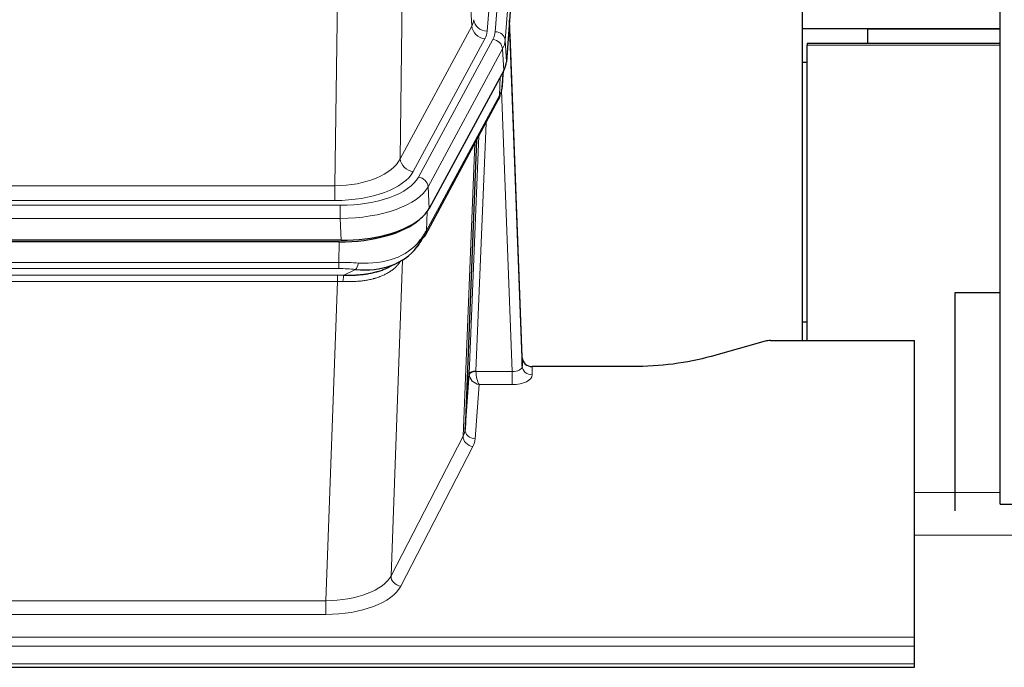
# Model space of a CAD drawing. Header units: inches. Extents: x 0 to 23760, y -13 to 16800.
# Tile 109 of 217: x 7105 to 7399, y 13782 to 13975. Entities that reach past the tile are written whole.
import ezdxf

# ---------------------------------------------------------------- set-up
doc = ezdxf.new("R2010")
doc.units = ezdxf.units.IN
doc.layers.add('254', color=7, linetype='Continuous', true_color=0xffffff)
doc.styles.add('latin_extended', font='simplex.shx')
doc.dimstyles.get("Standard").update_dxf_attribs({"dimtxt": 0.18, "dimasz": 0.18, "dimexe": 0.18, "dimexo": 0.0625, "dimgap": 0.09, "dimtad": 0, "dimtih": 1, "dimtoh": 1, "dimdec": 4, "dimzin": 0, "dimdsep": 46, "dimtxsty": 'Standard', "dimcen": 0.09, "dimadec": 0, "dimazin": 0, "dimtfac": 1, "dimtdec": 4, "dimtofl": 0, "dimtmove": 0, "dimatfit": 3, "dimfxl": 1, "dimtolj": 1, "dimtzin": 0, "dimarcsym": 0})

# ---------------------------------------------------------------- blocks, each defined once
blk = doc.blocks.new('_U11')
at = {"layer": '254', "color": 3, "linetype": 'Continuous', "lineweight": 13, "transparency": 16777216}
for p, q in [((8556.02, 13896.35), (8556.02, 10183.85)), ((1790.04, 13598.43), (1790.04, 10183.85)), ((1930.04, 10223.85), (8416.02, 10223.85))]:
    blk.add_line(p, q, dxfattribs=at)
at = {"layer": '254', "color": 3, "transparency": 16777216}
for points in [[(1930.04, 10247.19), (1930.04, 10200.52), (1790.04, 10223.85)], [(8416.02, 10200.52), (8416.02, 10247.19), (8556.02, 10223.85)]]:
    blk.add_solid(points, dxfattribs=at)
at = {"layer": 'Defpoints', "color": 0, "transparency": 16777216}
for p in [(8556.02, 13936.35), (1790.04, 13638.43), (8556.02, 10223.85)]:
    blk.add_point(p, dxfattribs=at)
at = {"layer": '254', "color": 2, "lineweight": 13, "transparency": 16777216, "insert": (4929.7, 10433.85), "char_height": 140, "attachment_point": 1, "style": 'latin_extended'}
blk.add_mtext('\\A1;6766', dxfattribs=at)
blk = doc.blocks.new('_U15')
at = {"layer": '254', "color": 3, "linetype": 'Continuous', "lineweight": 13, "transparency": 16777216}
for p, q in [((4694.96, 13096.46), (4694.96, 14103.12)), ((5387.02, 13096.46), (4654.96, 13096.46)), ((4694.96, 12563.35), (4694.96, 12956.46)), ((8054.02, 12423.35), (4654.96, 12423.35))]:
    blk.add_line(p, q, dxfattribs=at)
at = {"layer": '254', "color": 3, "transparency": 16777216}
for points in [[(4718.3, 12956.46), (4671.63, 12956.46), (4694.96, 13096.46)], [(4671.63, 12563.35), (4718.3, 12563.35), (4694.96, 12423.35)]]:
    blk.add_solid(points, dxfattribs=at)
at = {"layer": 'Defpoints', "color": 0, "transparency": 16777216}
for p in [(4694.96, 13096.46), (5427.02, 13096.46), (8094.02, 12423.35)]:
    blk.add_point(p, dxfattribs=at)
at = {"layer": '254', "color": 2, "lineweight": 13, "transparency": 16777216, "insert": (4484.96, 13673.12), "char_height": 140, "attachment_point": 1, "rotation": 90, "style": 'latin_extended'}
blk.add_mtext('\\A1;\\C2;650', dxfattribs=at)

msp = doc.modelspace()

# ---------------------------------------------------------------- linework, layer by layer
at = {"layer": '254', "color": 2, "linetype": 'Continuous', "lineweight": 25}
for p, q in [((7397.524, 13830.853), (7397.524, 14630.853)), ((7263.546, 14136.196), (7250.429, 13962.743)), ((7338.685, 13879.631), (7338.685, 14068.432)), ((7255.123, 13874.485), (7251.365, 13975.124)), ((7251.445, 13970.73), (7255.134, 13871.948)), ((7338.683, 13972.65), (7359.903, 13972.65)), ((7358.024, 13972.407), (7358.024, 13968.186)), ((7397.527, 13972.407), (7358.024, 13972.407)), ((7359.903, 13972.65), (7362.024, 13972.65)), ((7359.903, 13972.65), (7359.903, 13972.407)), ((7362.024, 13972.65), (7362.024, 13972.407)), ((7362.024, 13972.65), (7397.525, 13972.65)), ((7397.531, 13968.187), (7340.024, 13968.187)), ((7340.024, 13968.186), (7340.024, 13967.623)), ((7340.024, 13879.631), (7340.024, 13967.623)), ((7338.683, 13962.65), (7340.024, 13962.65)), ((7249.644, 13960.165), (7227.39, 13918.951)), ((7249.153, 13955.127), (7249.516, 13959.928)), ((7249.33, 13959.584), (7249.16, 13955.24)), ((7249.153, 13955.127), (7249.16, 13955.24)), ((7226.268, 13911.055), (7248.015, 13951.331)), ((7241.536, 13939.33), (7238.109, 13853.12)), ((7201.228, 13909.512), (6984.821, 13909.512)), ((7200.636, 13909.031), (6985.413, 13909.031)), ((7215.333, 13901.467), (7218.127, 13902.879)), ((7384.024, 13893.805), (7384.024, 13828.905)), ((7397.527, 13893.805), (7384.024, 13893.805)), ((7338.687, 13885.203), (7340.025, 13885.203)), ((7327.568, 13879.435), (7311.404, 13874.905)), ((7329.067, 13879.63), (7372.024, 13879.63)), ((7372.024, 13791.229), (7372.024, 13879.63)), ((7255.134, 13871.948), (7255.123, 13874.485)), ((7288.024, 13871.864), (7258.122, 13871.864)), ((7238.109, 13853.12), (7239.337, 13869.738)), ((7397.524, 13830.853), (7433.532, 13830.853)), ((7372.024, 13788.495), (7372.024, 13791.229)), ((7372.024, 13783.247), (7372.024, 13788.495)), ((7372.024, 13782.232), (7372.024, 13783.247)), ((6815.024, 13782.232), (7372.024, 13782.232))]:
    msp.add_line(p, q, dxfattribs=at)
at = {"layer": '254', "color": 110, "linetype": 'Continuous', "lineweight": 13}
for p, q in [((7257.78, 14144.61), (7244.714, 13971.837)), ((7247.061, 13971.685), (7260.172, 14145.045)), ((7263.166, 14142.475), (7250.055, 13969.115)), ((7240.141, 13973.355), (7235.789, 14047.607)), ((7219.746, 14009.462), (7218.789, 13933.812)), ((7199.346, 13925.777), (7200.314, 14002.272)), ((7218.789, 13933.812), (7240.141, 13973.355)), ((7222.665, 13930.003), (7244.017, 13969.546)), ((7224.19, 13928.329), (7246.364, 13969.394)), ((7250.055, 13969.115), (7250.429, 13962.743)), ((7249.271, 13966.538), (7227.097, 13925.472)), ((7249.644, 13960.165), (7249.271, 13966.538)), ((7397.531, 13967.623), (7340.024, 13967.623)), ((7249.16, 13955.24), (7249.514, 13959.924)), ((7248.375, 13952.661), (7248.593, 13958.218)), ((7252.141, 13870.417), (7249.01, 13954.268)), ((7226.627, 13912.385), (7248.375, 13952.661)), ((7244.357, 13944.555), (7241.335, 13870.503)), ((7237.523, 13851.109), (7240.991, 13938.32)), ((7239.337, 13869.738), (7242.23, 13940.615)), ((6986.703, 13925.777), (7199.346, 13925.777)), ((7199.346, 13921.363), (7199.346, 13925.777)), ((7227.097, 13925.472), (7227.39, 13918.951)), ((7199.346, 13921.363), (6986.703, 13921.363)), ((6985.114, 13919.939), (7200.935, 13919.939)), ((7200.935, 13916.034), (7200.935, 13919.939)), ((7226.804, 13918.021), (7226.627, 13912.385)), ((7200.935, 13916.034), (6985.114, 13916.034)), ((7201.228, 13909.512), (7200.935, 13916.034)), ((7200.445, 13902.94), (7200.636, 13909.031)), ((7219.474, 13903.635), (7216.038, 13809.495)), ((6985.604, 13902.94), (7200.445, 13902.94)), ((7200.445, 13901.074), (6985.604, 13901.074)), ((7200.445, 13901.074), (7200.445, 13902.94)), ((7202.016, 13899.101), (7205.469, 13900.846)), ((6985.946, 13899.132), (7200.103, 13899.132)), ((7200.103, 13897.266), (6985.946, 13897.266)), ((7196.629, 13802.091), (7200.103, 13897.266)), ((7200.103, 13897.266), (7200.103, 13899.132)), ((7258.122, 13871.864), (7258.132, 13869.416)), ((7241.336, 13870.417), (7252.141, 13870.417)), ((7252.141, 13870.417), (7252.141, 13866.501)), ((7242.299, 13866.501), (7241.105, 13850.353)), ((7252.141, 13866.501), (7242.299, 13866.501)), ((7216.038, 13809.495), (7237.523, 13851.109)), ((7240.432, 13848.046), (7218.947, 13806.432)), ((7397.531, 13834.375), (7372.029, 13834.375)), ((7433.531, 13821.648), (7372.029, 13821.648)), ((6989.419, 13802.091), (7196.629, 13802.091)), ((7196.629, 13802.091), (7196.629, 13797.99)), ((7196.629, 13797.99), (6989.419, 13797.99)), ((6815.024, 13791.229), (7372.024, 13791.229)), ((6815.024, 13788.495), (7372.024, 13788.495)), ((6815.024, 13783.247), (7372.024, 13783.247))]:
    msp.add_line(p, q, dxfattribs=at)
for centre, major_axis, ratio, start_param, end_param in [((7220.696, 13975.776), (-20.038, 0.241), 0.4621297, 2.903225, 3.1123764), ((7244.714, 13975.386), (3.989, -0.302), 0.8864705, 3.2608937, 4.7793301), ((7251.445, 13968.578), (-0.214, 6.443), 0.0117452, 5.0526437, 5.774114), ((7244.017, 13973.094), (3.52, -1.9), 0.8606628, 3.6289862, 5.1474227), ((7220.696, 13972.228), (-24.033, 0.005), 0.4611335, 2.8976848, 3.1068362), ((7223.043, 13972.076), (-24.033, 0.005), 0.4611335, 2.8976848, 3.1068362), ((7247.061, 13969.024), (2.991, -0.226), 0.8864705, 0.119301, 1.6377375), ((7248.447, 13970.639), (2.998, 0.112), 0.4302668, 5.7021495, 6.2671208), ((7246.364, 13966.733), (2.64, -1.425), 0.8606628, 0.4873936, 2.00583), ((7223.043, 13969.415), (27.028, 0.171), 0.4605352, 6.0362132, 6.2453646), ((7221.365, 13935.451), (27.538, 20.422), 0.1820485, 5.9117294, 5.9437096), ((7244.496, 13953.231), (3.52, -1.9), 0.8606628, 0.0000038, 0.4001271), ((7199.426, 13936.384), (20.002, 0.126), 0.5302672, 4.7050812, 6.0263936), ((7222.665, 13933.551), (-3.52, 1.9), 0.8606628, 0.4873936, 2.00583), ((7199.426, 13932.836), (24.002, 0.049), 0.477994, 4.708097, 6.0294094), ((7200.883, 13931.036), (-24.02, 0.03), 0.4619935, 1.5735185, 2.8978281), ((7224.19, 13925.668), (2.64, -1.425), 0.8606628, 0.4873936, 2.00583), ((7200.883, 13928.375), (27.018, 0.111), 0.4567867, 4.7124116, 6.0367213), ((7222.748, 13912.956), (3.52, -1.9), 0.8606628, 0.0000038, 0.4001271), ((7200.699, 13924.323), (-25.329, 12.681), 0.6929209, 2.1169098, 3.0007467), ((7199.796, 13895.506), (27.015, 0.091), 0.2751837, 1.3250001, 1.545831), ((7199.796, 13891.671), (23.017, 0.318), 0.4083138, 1.3161001, 1.5369309), ((7205.469, 13904.681), (-0.368, -3.983), 0.2964475, 0.3019504, 1.0888865), ((7199.314, 13889.319), (24.025, 0.387), 0.4081205, 1.4515093, 1.5313568), ((7199.314, 13885.484), (20.023, 0.877), 0.5868264, 1.4258228, 1.5056703), ((7202.016, 13895.265), (0.131, 3.998), 0.1099517, 0.2897867, 1.0584981), ((7252.129, 13872.04), (-3.004, 0.138), 0.5390598, 1.5996723, 3.1704686), ((7258.132, 13872.04), (-3, -0.013), 0.8746179, 0.0299147, 1.5670846), ((7242.335, 13869.611), (-2.996, 0.15), 0.8842152, 0.0089586, 0.1047241), ((7241.335, 13869.642), (1.998, -0.082), 0.4302193, 1.5883537, 3.1255299), ((7241.336, 13869.556), (-1.996, -0.13), 0.4297663, 4.6843512, 6.2157251), ((7242.299, 13869.125), (-2.669, 1.608), 0.8008031, 0.5106166, 2.0203264), ((7242.335, 13870.472), (1.001, 0.011), 0.9036684, 3.0949665, 3.190732), ((7242.299, 13869.125), (-0.506, 2.997), 0.2740591, 1.0794715, 2.5891813), ((7252.129, 13869.416), (-6.003, 0.008), 0.4854373, 1.5734916, 3.1442879), ((7240.432, 13850.67), (2.666, -1.376), 0.8484453, 3.5215353, 5.1252561), ((7218.106, 13853.375), (20.016, 0.121), 0.4848834, 6.0350943, 6.2444185), ((7241.105, 13852.977), (2.992, -0.221), 0.8740585, 3.1714428, 4.7769181), ((7218.106, 13850.751), (23.014, 0.002), 0.4845187, 6.038018, 6.2473422), ((7196.623, 13811.765), (20.013, 0.104), 0.483363, 4.7101919, 6.0355739), ((7218.947, 13809.056), (2.666, -1.376), 0.8484453, 3.5215353, 5.1252561), ((7196.623, 13809.141), (-23.012, 0.004), 0.4845836, 1.5711584, 2.8965404)]:
    msp.add_ellipse(centre, major_axis=major_axis, ratio=ratio, start_param=start_param, end_param=end_param, dxfattribs=at)
at = {"layer": '254', "color": 2, "linetype": 'Continuous', "lineweight": 25}
for centre, major_axis, ratio, start_param, end_param in [((7223.408, 13963.182), (-27.037, 0.006), 0.4611335, 2.8976848, 3.1068362), ((7244.662, 13953.551), (3.584, -1.776), 0.8816114, 6.2824956, 6.6531678), ((7222.515, 13964.727), (-26.161, 11.46), 0.4493681, 3.1218709, 3.267222), ((7221.365, 13935.451), (27.174, 22.247), 0.2659526, 6.0029112, 6.0348913), ((7201.17, 13921.997), (-27.023, 0.034), 0.4619935, 2.6128783, 2.8978281), ((7200.61, 13921.506), (-27.01, 0.015), 0.4618579, 1.5720062, 2.656), ((7201.17, 13921.997), (-27.023, 0.034), 0.4619935, 1.5735185, 2.6128783), ((7199.796, 13895.506), (27.355, 20.182), 0.1876908, 5.6857719, 5.9066027), ((7202.492, 13892.643), (23.434, 19.972), 0.1471226, 5.6997031, 5.9205339), ((7220.972, 13910.274), (3.195, -2.407), 0.6715965, 6.033487, 6.820423), ((7222.748, 13912.956), (3.52, -1.9), 0.8606628, 5.9153676, 6.2831892), ((7200.699, 13924.323), (-23.359, 16.381), 0.7286412, 2.2260513, 3.1098882), ((7329.07, 13878.173), (-3, 0.002), 0.4856498, 4.7136997, 5.2369038), ((7258.121, 13874.576), (-3, 0.002), 0.9042699, 0.0343167, 1.5714866)]:
    msp.add_ellipse(centre, major_axis=major_axis, ratio=ratio, start_param=start_param, end_param=end_param, dxfattribs=at)
msp.add_open_spline([(7248.015, 13951.331), (7248.136, 13951.554), (7248.246, 13951.775)], degree=2, dxfattribs=at)
at = {"layer": '254', "color": 110, "linetype": 'Continuous', "lineweight": 13}
msp.add_open_spline([(7219.076, 13903.509), (7218.921, 13903.256), (7218.749, 13903.007), (7218.373, 13902.518), (7218.17, 13902.277), (7217.732, 13901.805), (7217.498, 13901.575), (7216.998, 13901.125), (7216.732, 13900.906), (7216.31, 13900.587), (7216.165, 13900.482), (7215.942, 13900.328), (7215.866, 13900.276), (7215.714, 13900.176), (7215.637, 13900.126), (7215.249, 13899.879), (7214.926, 13899.692), (7214.256, 13899.336), (7213.562, 13899), (7212.821, 13898.703), (7212.055, 13898.426), (7211.661, 13898.297), (7211.203, 13898.164), (7211.152, 13898.149), (7211.049, 13898.12), (7210.998, 13898.106), (7210.843, 13898.063), (7210.532, 13897.98), (7210.217, 13897.904), (7209.582, 13897.76), (7209.151, 13897.675), (7208.277, 13897.527), (7207.833, 13897.464), (7206.931, 13897.358), (7206.474, 13897.315), (7205.777, 13897.266), (7205.542, 13897.252), (7205.189, 13897.234), (7205.07, 13897.229), (7204.832, 13897.22), (7204.713, 13897.216), (7204.117, 13897.199), (7203.637, 13897.195), (7202.672, 13897.204), (7202.186, 13897.217), (7201.697, 13897.238)], degree=3, knots=[0, 0, 0, 0, 0.0625, 0.0625, 0.125, 0.125, 0.1875, 0.1875, 0.25, 0.25, 0.28125, 0.28125, 0.296875, 0.296875, 0.3125, 0.3125, 0.375, 0.375, 0.4375, 0.5, 0.5, 0.5625, 0.5625, 0.5703125, 0.5703125, 0.578125, 0.578125, 0.59375, 0.625, 0.625, 0.6875, 0.6875, 0.75, 0.75, 0.8125, 0.8125, 0.84375, 0.84375, 0.859375, 0.859375, 0.875, 0.875, 0.9375, 0.9375, 1, 1, 1, 1], dxfattribs=at)
at = {"layer": '254', "color": 2, "linetype": 'Continuous', "lineweight": 25}
for points, knots in [([(7202.016, 13899.101), (7202.534, 13899.091), (7203.049, 13899.089), (7204.075, 13899.102), (7204.585, 13899.116), (7205.219, 13899.146), (7205.346, 13899.153), (7205.599, 13899.167), (7205.725, 13899.175), (7206.102, 13899.2), (7206.351, 13899.219), (7207.093, 13899.283), (7207.58, 13899.335), (7208.539, 13899.46), (7209.011, 13899.532), (7209.939, 13899.698), (7210.396, 13899.792), (7211.069, 13899.949), (7211.292, 13900.004), (7211.623, 13900.091), (7211.733, 13900.12), (7211.897, 13900.166), (7211.951, 13900.181), (7212.06, 13900.212), (7212.546, 13900.353), (7213.015, 13900.506), (7213.82, 13900.798), (7214.518, 13901.077), (7215.173, 13901.385), (7215.454, 13901.528)], [0, 0, 0, 0, 0.1020877, 0.1020877, 0.2041754, 0.2041754, 0.2296973, 0.2296973, 0.2552192, 0.2552192, 0.3062631, 0.3062631, 0.4083508, 0.4083508, 0.5104385, 0.5104385, 0.6125262, 0.6125262, 0.66357, 0.66357, 0.6890919, 0.6890919, 0.7018529, 0.7018529, 0.7146139, 0.8167015, 0.8167015, 0.9187892, 1, 1, 1, 1]), ([(7311.404, 13874.905), (7307.871, 13873.914), (7304.069, 13873.15), (7296.186, 13872.124), (7292.105, 13871.864), (7288.024, 13871.864)], [0, 0, 0, 0, 0.5, 0.5, 1, 1, 1, 1])]:
    msp.add_open_spline(points, degree=3, knots=knots, dxfattribs=at)

# ---------------------------------------------------------------- dimensions: what is measured, and where the dimension line sits
at = {"layer": '254', "color": 2, "linetype": 'Continuous', "lineweight": 13}
dim = msp.add_linear_dim(base=(4694.963, 13096.455), p1=(8094.024, 12423.353), p2=(5427.024, 13096.455), angle=90, text='\\C2;650', dimstyle='Standard', override={"dimscale": 40, "dimtxt": 3.5, "dimasz": 3.5, "dimexe": 1, "dimexo": 1, "dimgap": 1.75, "dimtad": 1, "dimtih": 0, "dimtoh": 0, "dimdec": 2, "dimlfac": 0.025, "dimzin": 8, "dimdsep": 46, "dimlunit": 2, "dimpost": '', "dimtxsty": 'latin_extended', "dimsah": 1, "dimse1": 0, "dimse2": 0, "dimsd1": 0, "dimsd2": 0, "dimclrd": 3, "dimclre": 3, "dimclrt": 2, "dimtol": 0, "dimtm": -0.1, "dimtfac": 0.714286, "dimtdec": 3, "dimtofl": 1, "dimtmove": 0, "dimtzin": 8, "dimlwd": 13, "dimlwe": 13}, dxfattribs=at)
dim.commit()
dim.dimension.update_dxf_attribs({"geometry": '_U15', "text_midpoint": (4694.963, 13853.122), "dimtype": 160})
dim = msp.add_linear_dim(base=(8556.024, 10223.853), p1=(1790.044, 13638.434), p2=(8556.024, 13936.345), dimstyle='Standard', override={"dimscale": 40, "dimtxt": 3.5, "dimasz": 3.5, "dimexe": 1, "dimexo": 1, "dimgap": 1.75, "dimtad": 1, "dimtih": 1, "dimtoh": 0, "dimdec": 0, "dimlfac": 1, "dimzin": 8, "dimdsep": 46, "dimlunit": 2, "dimtxsty": 'latin_extended', "dimsah": 1, "dimse1": 0, "dimse2": 0, "dimsd1": 0, "dimsd2": 0, "dimclrd": 3, "dimclre": 3, "dimclrt": 2, "dimtol": 0, "dimtm": -0.1, "dimtfac": 0.714286, "dimtdec": 3, "dimtofl": 1, "dimtmove": 0, "dimtzin": 8, "dimlwd": 13, "dimlwe": 13}, dxfattribs=at)
dim.commit()
dim.dimension.update_dxf_attribs({"geometry": '_U11', "text_midpoint": (5173.034, 10223.853), "dimtype": 160})

doc.saveas('drawing.dxf')
